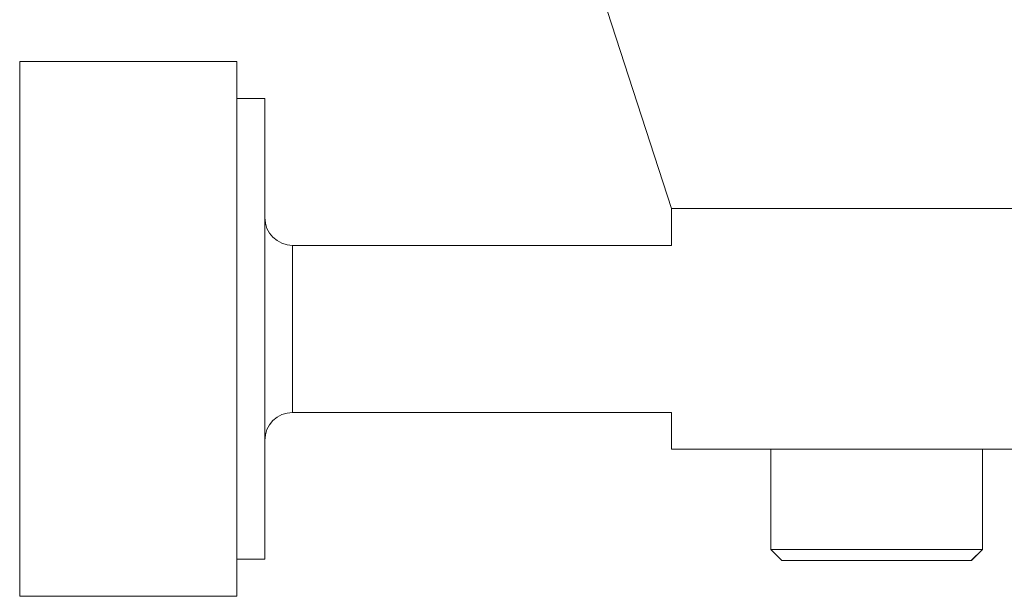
# Model space of a CAD drawing. Header units: inches. Extents: x 1.4 to 30, y 0.7 to 21.5.
# Tile 28 of 93: x 11.36 to 12.056, y 4.836 to 5.243. Entities that reach past the tile are written whole.
import ezdxf

# ---------------------------------------------------------------- set-up
doc = ezdxf.new("R2010")
doc.units = ezdxf.units.IN
doc.header["$MEASUREMENT"] = 0

msp = doc.modelspace()

# ---------------------------------------------------------------- linework, layer by layer
at = {"color": 7, "linetype": 'Continuous', "lineweight": 15}
for p, q in [((11.7583, 5.30226), (11.8208, 5.1099)), ((11.51371, 5.21388), (11.36017, 5.21388)), ((11.36017, 5.21388), (11.36017, 4.83592)), ((11.51371, 4.83592), (11.51371, 5.21388)), ((11.5334, 5.1877), (11.51371, 5.1877)), ((11.5334, 5.1877), (11.5334, 4.8621)), ((11.8208, 5.1099), (11.8208, 5.08396)), ((12.65202, 5.1099), (11.8208, 5.1099)), ((11.8208, 5.08396), (11.55308, 5.08396)), ((11.55308, 4.99414), (11.55308, 5.08396)), ((11.55308, 4.96584), (11.55308, 4.99414)), ((11.55308, 4.96584), (11.8208, 4.96584)), ((11.8208, 4.96584), (11.8208, 4.9399)), ((11.89476, 4.9399), (11.8208, 4.9399)), ((11.891, 4.9399), (11.891, 4.86903)), ((11.899, 4.9399), (11.89476, 4.9399)), ((12.43286, 4.9399), (11.899, 4.9399)), ((12.0406, 4.86903), (12.0406, 4.9399)), ((12.04071, 4.86903), (12.04071, 4.9399)), ((11.891, 4.86903), (11.89887, 4.86116)), ((12.0406, 4.86903), (11.891, 4.86903)), ((12.03273, 4.86116), (12.0406, 4.86903)), ((12.03284, 4.86116), (12.04071, 4.86903)), ((12.04071, 4.86903), (12.0406, 4.86903)), ((11.51371, 4.8621), (11.5334, 4.8621)), ((12.03273, 4.86116), (11.89887, 4.86116)), ((12.03284, 4.86116), (12.03273, 4.86116)), ((11.36017, 4.83592), (11.51371, 4.83592))]:
    msp.add_line(p, q, dxfattribs=at)
for centre, start, end in [((11.55308, 5.10364), 180, 270), ((11.55308, 4.94616), 90, 180)]:
    msp.add_arc(centre, 0.01969, start, end, dxfattribs=at)

doc.saveas('drawing.dxf')
